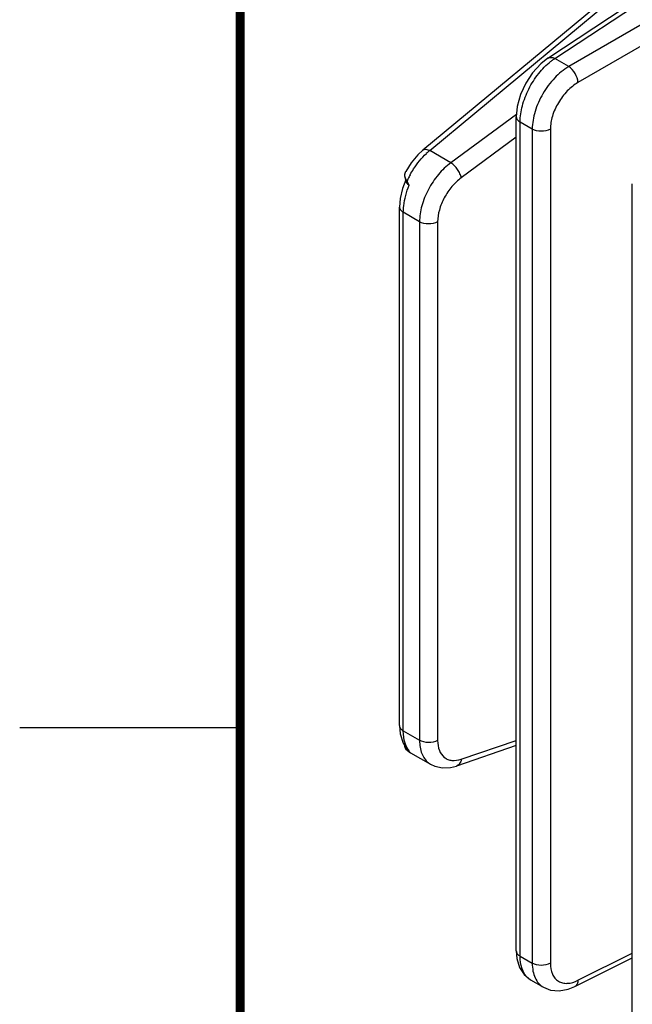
# Model space of a CAD drawing. Header units: inches. Extents: x 0 to 34, y 0 to 22.
# Tile 13 of 101: x 0 to 1.4, y 15.9 to 18.1. Entities that reach past the tile are written whole.
import ezdxf

# ---------------------------------------------------------------- set-up
doc = ezdxf.new("R2010")
doc.units = ezdxf.units.IN
doc.header["$LTSCALE"] = 1.87
doc.header["$MEASUREMENT"] = 0
doc.layers.get('0').update_dxf_attribs({"linetype": 'CONTINUOUS'})

msp = doc.modelspace()

# ---------------------------------------------------------------- linework, layer by layer
at = {"color": 7, "linetype": 'CONTINUOUS'}
for p, q in [((1.1981, 18.0182), (1.5789, 18.27)), ((1.2137, 18.0173), (1.5945, 18.269)), ((1.6538, 18.2347), (1.2454, 17.999)), ((1.6746, 18.1986), (1.2663, 17.9628)), ((1.3353, 18.1586), (0.9148, 17.8095)), ((0.9301, 17.8084), (1.3385, 18.1475)), ((1.2454, 17.999), (1.2137, 18.0173)), ((1.127, 17.8905), (0.9778, 17.7809)), ((1.1265, 15.9932), (1.1265, 17.8852)), ((1.1352, 15.9812), (1.1352, 17.8732)), ((1.1627, 17.8573), (1.1352, 17.8732)), ((1.1627, 17.8573), (1.1627, 15.9653)), ((1.2037, 17.8568), (1.2037, 15.9649)), ((1.1265, 17.8386), (1.0016, 17.7467)), ((0.9778, 17.7809), (0.9301, 17.8084)), ((0.8743, 17.7585), (0.873, 17.7543)), ((0.8745, 17.7591), (0.8733, 17.7552)), ((0.8745, 17.7591), (0.8743, 17.7585)), ((0.873, 17.7543), (0.8729, 17.7509)), ((0.8729, 17.7509), (0.8745, 17.7445)), ((0.8733, 17.7552), (0.873, 17.7543)), ((0.873, 17.7543), (0.873, 17.7543)), ((0.8745, 17.7478), (0.8738, 17.7502)), ((0.8754, 17.7455), (0.8745, 17.7478)), ((0.8745, 17.7445), (0.8771, 17.7384)), ((0.8775, 17.7412), (0.8754, 17.7455)), ((0.8771, 17.7384), (0.8772, 17.7384)), ((0.8772, 17.7384), (0.8776, 17.7376)), ((0.8786, 17.7392), (0.8775, 17.7412)), ((0.878, 17.7386), (0.8786, 17.7392)), ((0.879, 17.7382), (0.8786, 17.7392)), ((1.3896, 15.8413), (1.3896, 17.7333)), ((0.8615, 16.504), (0.8615, 17.6804)), ((0.8702, 16.492), (0.8702, 17.6684)), ((0.907, 17.6471), (0.8702, 17.6684)), ((0.907, 17.6471), (0.907, 16.4707)), ((0.948, 17.6467), (0.948, 16.4703)), ((0.8615, 16.504), (0.8632, 16.4851)), ((0.8632, 16.4851), (0.8701, 16.4641)), ((0.8702, 16.492), (0.907, 16.4707)), ((0.8701, 16.4641), (0.8788, 16.4509)), ((1.0016, 16.4279), (1.1265, 16.4706)), ((0.8729, 16.4599), (0.8729, 16.4575)), ((0.8762, 16.4503), (0.8796, 16.4473)), ((0.8762, 16.4503), (0.8762, 16.4503)), ((0.878, 16.4494), (0.8786, 16.4488)), ((0.8786, 16.4488), (0.8866, 16.4425)), ((0.8786, 16.4488), (0.8788, 16.4487)), ((0.8789, 16.4508), (0.8788, 16.4509)), ((0.8788, 16.4487), (0.879, 16.4486)), ((0.8796, 16.4473), (0.8866, 16.4425)), ((0.8799, 16.4483), (0.8826, 16.4474)), ((0.8866, 16.4425), (0.9321, 16.4163)), ((1.1265, 16.4588), (0.991, 16.4124)), ((1.1265, 15.9932), (1.1279, 15.9757)), ((1.1352, 15.9812), (1.1627, 15.9653)), ((1.2593, 15.9123), (1.3896, 15.9774)), ((1.2663, 15.9263), (1.3896, 15.9879)), ((1.159, 15.9275), (1.1878, 15.9108)), ((1.1878, 15.9108), (1.1878, 15.9108))]:
    msp.add_line(p, q, dxfattribs=at)
at = {"color": 2, "linetype": 'CONTINUOUS'}
msp.add_line((0, 16.5), (0.5, 16.5), dxfattribs=at)
at = {"color": 7, "linetype": 'CONTINUOUS', "const_width": 0.02}
msp.add_lwpolyline([(0.5, 21.5), (0.5, 0.5)], dxfattribs=at)
at = {"color": 7, "linetype": 'CONTINUOUS'}
for points in [[(1.1981, 18.0183), (1.1818, 18.0054), (1.1632, 17.985), (1.1477, 17.9612), (1.136, 17.9353), (1.1287, 17.9086), (1.1265, 17.8852)], [(0.9148, 17.8095), (0.9029, 17.7984), (0.8883, 17.7809), (0.8758, 17.7613), (0.8745, 17.7591)], [(0.8757, 17.7417), (0.8682, 17.7224), (0.863, 17.6997), (0.8615, 17.6804)], [(0.8729, 16.4575), (0.8733, 16.4552), (0.8741, 16.4531)], [(0.8741, 16.4531), (0.8752, 16.4514), (0.8762, 16.4503)], [(0.932, 16.4163), (0.9419, 16.4117), (0.9587, 16.4081), (0.9772, 16.4089), (0.991, 16.4124)], [(1.1279, 15.9757), (1.134, 15.9557), (1.1444, 15.9395), (1.159, 15.9275)], [(1.1878, 15.9108), (1.2043, 15.9043), (1.2236, 15.9025), (1.2439, 15.9061), (1.2593, 15.9123)]]:
    msp.add_lwpolyline(points, dxfattribs=at)
for centre, radius, start, end in [((1.025, 17.6925), 0.1499, 129.3119, 133.2113), ((0.8847, 17.7541), 0.0115, 174.2457, 178.7116), ((0.9086, 17.7537), 0.0349, 207.5511, 208.2984), ((0.9076, 17.7532), 0.0339, 208.2962, 209.0878), ((0.9054, 17.7519), 0.0313, 209.0595, 213.6902), ((1.0674, 17.6543), 0.207, 154.3642, 155.8014), ((1.0701, 17.653), 0.21, 151.4516, 154.3635), ((0.8815, 16.4559), 0.00771, 227.0883, 237.8382), ((0.8812, 16.4555), 0.00725, 237.8777, 243.1645), ((0.8898, 16.4631), 0.017, 224.012, 225.0475), ((0.8896, 16.4629), 0.0167, 225.077, 226.1465), ((0.8809, 16.4549), 0.00659, 243.1298, 249.4436), ((0.8899, 16.4632), 0.0171, 226.1388, 228.104), ((0.9108, 16.5448), 0.1013, 251.7556, 252.2704), ((0.8603, 16.3832), 0.0681, 69.9686, 70.8105), ((0.9529, 16.4523), 0.0416, 231.5771, 239.8513), ((1.1782, 15.9606), 0.0383, 227.182, 239.9165)]:
    msp.add_arc(centre, radius, start, end, dxfattribs=at)
for points, knots in [([(1.1352, 17.8732), (1.1352, 17.8855), (1.1392, 17.9115), (1.1538, 17.9488), (1.1755, 17.9832), (1.1943, 18.0027), (1.2044, 18.0106)], [0, 0, 0, 0, 0.233861, 0.492646, 0.755358, 1, 1, 1, 1]), ([(1.1981, 18.0183), (1.1986, 18.0186), (1.2009, 18.0198), (1.2035, 18.0201), (1.2054, 18.0199)], [0, 0, 0, 0, 0.238971, 1, 1, 1, 1]), ([(1.2044, 18.0106), (1.2052, 18.0112), (1.2082, 18.0136), (1.2113, 18.0157), (1.2137, 18.0173)], [0, 0, 0, 0, 0.255274, 1, 1, 1, 1]), ([(1.2054, 18.0199), (1.2061, 18.0199), (1.209, 18.0194), (1.2117, 18.0183), (1.2137, 18.0173)], [0, 0, 0, 0, 0.23075, 1, 1, 1, 1]), ([(1.2454, 17.999), (1.2336, 17.992), (1.2114, 17.9734), (1.1854, 17.9384), (1.1677, 17.8988), (1.1627, 17.8706), (1.1627, 17.8573)], [0, 0, 0, 0, 0.240848, 0.503701, 0.764549, 1, 1, 1, 1]), ([(1.2663, 17.9628), (1.266, 17.9699), (1.2609, 17.9838), (1.2515, 17.9952), (1.2454, 17.999)], [0, 0, 0, 0, 0.499993, 1, 1, 1, 1]), ([(1.2663, 17.9628), (1.2574, 17.9577), (1.2406, 17.9438), (1.2209, 17.9176), (1.2075, 17.888), (1.2037, 17.8669), (1.2037, 17.8568)], [0, 0, 0, 0, 0.241335, 0.504201, 0.764795, 1, 1, 1, 1]), ([(1.1265, 17.8852), (1.1265, 17.8829), (1.1285, 17.8778), (1.1327, 17.8746), (1.1352, 17.8732)], [0, 0, 0, 0, 0.449251, 1, 1, 1, 1]), ([(1.2037, 17.8568), (1.1975, 17.8535), (1.1831, 17.8509), (1.1687, 17.8538), (1.1627, 17.8573)], [0, 0, 0, 0, 0.502229, 1, 1, 1, 1]), ([(0.8856, 17.7534), (0.8881, 17.758), (0.8985, 17.7754), (0.9114, 17.7914), (0.9224, 17.8017)], [0, 0, 0, 0, 0.257867, 1, 1, 1, 1]), ([(0.9148, 17.8095), (0.9165, 17.8109), (0.9223, 17.812), (0.9273, 17.8099), (0.9301, 17.8084)], [0, 0, 0, 0, 0.420259, 1, 1, 1, 1]), ([(0.9778, 17.7809), (0.9675, 17.7731), (0.9483, 17.7544), (0.926, 17.721), (0.9111, 17.6846), (0.907, 17.6591), (0.907, 17.6471)], [0, 0, 0, 0, 0.248373, 0.511059, 0.767832, 1, 1, 1, 1]), ([(1.0016, 17.7467), (1.001, 17.7499), (0.9987, 17.7566), (0.9916, 17.7688), (0.9839, 17.7771), (0.9778, 17.7809)], [0, 0, 0, 0, 0.228433, 0.492286, 1, 1, 1, 1]), ([(0.8738, 17.7502), (0.8737, 17.7506), (0.8734, 17.7519), (0.8732, 17.7533), (0.8733, 17.7543)], [0, 0, 0, 0, 0.266102, 1, 1, 1, 1]), ([(0.876, 17.7405), (0.876, 17.7391), (0.8764, 17.7373), (0.8773, 17.7356), (0.8775, 17.7352)], [0, 0, 0, 0, 0.738438, 1, 1, 1, 1]), ([(0.8776, 17.7376), (0.8775, 17.7378), (0.8777, 17.7382), (0.8779, 17.7385), (0.878, 17.7386)], [0, 0, 0, 0, 0.687665, 1, 1, 1, 1]), ([(0.8775, 17.7352), (0.8779, 17.7347), (0.8795, 17.7324), (0.8817, 17.7306), (0.8836, 17.7295)], [0, 0, 0, 0, 0.227237, 1, 1, 1, 1]), ([(1.0016, 17.7467), (0.9938, 17.741), (0.9793, 17.727), (0.9624, 17.702), (0.9511, 17.6748), (0.948, 17.6557), (0.948, 17.6467)], [0, 0, 0, 0, 0.248752, 0.511439, 0.768011, 1, 1, 1, 1]), ([(0.8702, 17.6684), (0.8702, 17.6732), (0.8715, 17.6942), (0.8774, 17.7147), (0.8836, 17.7296)], [0, 0, 0, 0, 0.231212, 1, 1, 1, 1]), ([(0.8615, 17.6804), (0.8615, 17.6781), (0.8635, 17.673), (0.8677, 17.6698), (0.8702, 17.6684)], [0, 0, 0, 0, 0.449247, 1, 1, 1, 1]), ([(0.948, 17.6467), (0.9418, 17.6433), (0.9274, 17.6407), (0.913, 17.6436), (0.907, 17.6471)], [0, 0, 0, 0, 0.502229, 1, 1, 1, 1]), ([(0.8615, 16.504), (0.8615, 16.5017), (0.8635, 16.4966), (0.8677, 16.4934), (0.8702, 16.492)], [0, 0, 0, 0, 0.449232, 1, 1, 1, 1]), ([(0.8775, 16.4564), (0.8763, 16.4589), (0.8716, 16.4702), (0.8702, 16.4826), (0.8702, 16.492)], [0, 0, 0, 0, 0.227298, 1, 1, 1, 1]), ([(0.907, 16.4707), (0.907, 16.4605), (0.9094, 16.4415), (0.9204, 16.425), (0.927, 16.4197)], [0, 0, 0, 0, 0.544289, 1, 1, 1, 1]), ([(0.948, 16.4703), (0.9418, 16.467), (0.9274, 16.4644), (0.913, 16.4672), (0.907, 16.4707)], [0, 0, 0, 0, 0.502229, 1, 1, 1, 1]), ([(0.948, 16.4703), (0.948, 16.4626), (0.9499, 16.4483), (0.9599, 16.4333), (0.9711, 16.4269), (0.9843, 16.4238), (0.9948, 16.4256), (1.0016, 16.4279)], [0, 0, 0, 0, 0.278901, 0.513362, 0.625368, 0.740975, 1, 1, 1, 1]), ([(0.8836, 16.4471), (0.883, 16.4478), (0.8807, 16.4507), (0.8788, 16.4539), (0.8775, 16.4564)], [0, 0, 0, 0, 0.243001, 1, 1, 1, 1]), ([(0.8836, 16.4471), (0.8831, 16.4473), (0.8813, 16.4483), (0.8796, 16.4495), (0.8784, 16.4505)], [0, 0, 0, 0, 0.274156, 1, 1, 1, 1]), ([(0.8836, 16.4471), (0.8831, 16.4474), (0.8814, 16.4484), (0.8799, 16.4497), (0.8789, 16.4508)], [0, 0, 0, 0, 0.267192, 1, 1, 1, 1]), ([(1.0016, 16.4279), (1.0011, 16.4244), (0.9991, 16.418), (0.9938, 16.4134), (0.991, 16.4124)], [0, 0, 0, 0, 0.545623, 1, 1, 1, 1]), ([(1.1265, 15.9932), (1.1265, 15.9909), (1.1285, 15.9858), (1.1327, 15.9826), (1.1352, 15.9812)], [0, 0, 0, 0, 0.449232, 1, 1, 1, 1]), ([(1.1521, 15.9325), (1.1463, 15.9379), (1.1372, 15.9538), (1.1352, 15.9715), (1.1352, 15.9812)], [0, 0, 0, 0, 0.451747, 1, 1, 1, 1]), ([(1.1627, 15.9653), (1.1627, 15.9593), (1.1636, 15.9478), (1.1684, 15.9321), (1.1764, 15.9193), (1.1838, 15.9131), (1.1878, 15.9108)], [0, 0, 0, 0, 0.28723, 0.545515, 0.779557, 1, 1, 1, 1]), ([(1.2037, 15.9649), (1.1975, 15.9615), (1.1831, 15.9589), (1.1687, 15.9618), (1.1627, 15.9653)], [0, 0, 0, 0, 0.502229, 1, 1, 1, 1]), ([(1.2037, 15.9649), (1.2037, 15.9565), (1.2055, 15.9442), (1.2136, 15.9309), (1.2216, 15.9239), (1.2314, 15.9199), (1.247, 15.9187), (1.2588, 15.9225), (1.2663, 15.9263)], [0, 0, 0, 0, 0.271231, 0.388908, 0.499802, 0.610737, 0.72852, 1, 1, 1, 1]), ([(1.2663, 15.9263), (1.2662, 15.9233), (1.2653, 15.9178), (1.2615, 15.9134), (1.2593, 15.9123)], [0, 0, 0, 0, 0.553787, 1, 1, 1, 1])]:
    msp.add_open_spline(points, degree=3, knots=knots, dxfattribs=at)
for points in [[(0.8836, 17.7296), (0.8819, 17.7323), (0.8804, 17.7353), (0.879, 17.7382)], [(0.8793, 17.7346), (0.8805, 17.7328), (0.882, 17.7311), (0.8836, 17.7296)], [(0.8776, 16.4513), (0.8769, 16.452), (0.8763, 16.4529), (0.8758, 16.4538)], [(0.8776, 16.4513), (0.8775, 16.4507), (0.8777, 16.45), (0.878, 16.4494)]]:
    msp.add_open_spline(points, degree=3, dxfattribs=at)

doc.saveas('drawing.dxf')
